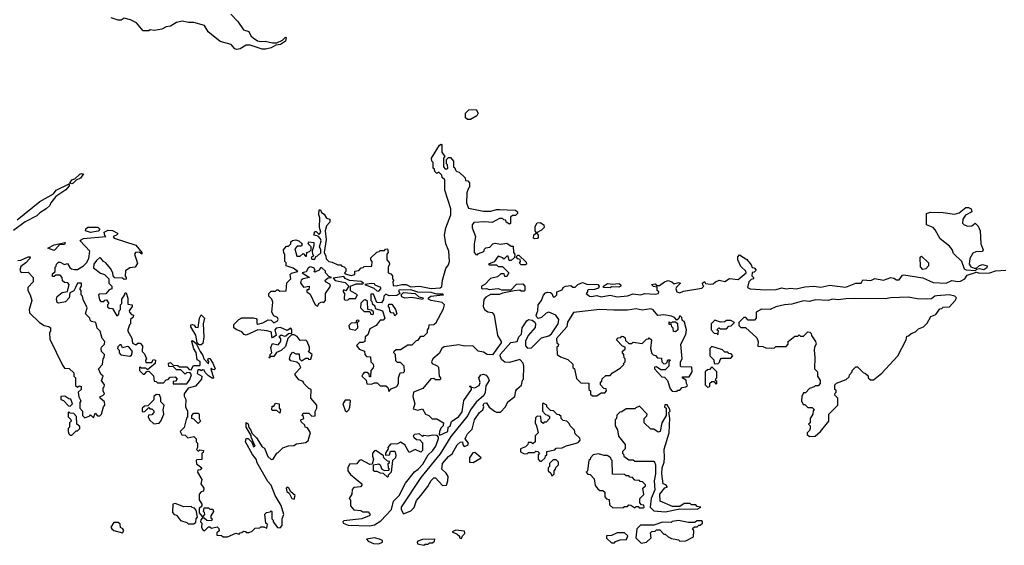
# Model space of a CAD drawing. Extents: x 2029826 to 2248070, y 228728 to 402406.
# Tile 202 of 256: x 2096647 to 2103415, y 358592 to 362207. Entities that reach past the tile are written whole.
import ezdxf

# ---------------------------------------------------------------- set-up
doc = ezdxf.new("R2010")
doc.units = 0

msp = doc.modelspace()

# ---------------------------------------------------------------- linework, layer by layer
at = {"layer": '0CON10XD'}
for points in [[(2098097.5, 362245), (2098147.5, 362195), (2098185, 362137.5), (2098222.5, 362125), (2098236.7, 362095), (2098251.2, 362081.2), (2098282.3, 362062.3), (2098305, 362056.2), (2098335, 362058.8), (2098385, 362047.5), (2098415, 362047.5), (2098453.6, 362066.4), (2098475, 362087.5), (2098480, 362085), (2098475, 362060), (2098440, 362035), (2098408.3, 362031.7), (2098375, 362012.5), (2098336.4, 362003.6), (2098315, 362003.3), (2098231.7, 362031.7), (2098205, 362032.5), (2098163.6, 362006.4), (2098140.7, 362000.7), (2098126.7, 362006.7), (2098100, 362035), (2098025, 362057.5), (2097943.6, 362123.6), (2097917, 362167), (2097845, 362187.5), (2097808.3, 362188.3), (2097765, 362196.7), (2097725, 362186.7), (2097685, 362162.5), (2097655, 362157.5), (2097625, 362142.5), (2097575, 362132.5), (2097545, 362137.5), (2097535, 362130), (2097495, 362130), (2097450, 362185), (2097410, 362205), (2097365, 362217.5), (2097345, 362202.5), (2097325, 362202.5), (2097275, 362220)], [(2099745, 361520), (2099725, 361520), (2099711.7, 361531.7), (2099712.5, 361565), (2099735, 361587.5), (2099785, 361590), (2099797.5, 361565), (2099790, 361545), (2099745, 361520)], [(2097886.7, 359925), (2097906.7, 359896.7), (2097912.5, 359875), (2097945, 359840), (2097947.5, 359857.5), (2097940, 359865), (2097945, 359880), (2097955, 359877.5), (2097975.9, 359845.9), (2097990, 359805), (2097985, 359800), (2097971.7, 359801.7), (2097965, 359810), (2097960, 359805), (2097980, 359745), (2097975, 359740), (2097965, 359743.3), (2097945, 359757.5), (2097921.7, 359781.7), (2097915, 359797.5), (2097905, 359800), (2097895, 359792.5), (2097885, 359800), (2097871.7, 359798.3), (2097867.5, 359775), (2097900, 359755), (2097897.5, 359735), (2097855, 359687.5), (2097805, 359672.5), (2097777.5, 359635), (2097778.3, 359618.3), (2097790, 359595), (2097787.5, 359545), (2097800, 359515), (2097800, 359475), (2097793, 359467), (2097778.3, 359401.7), (2097750, 359375), (2097761.7, 359351.7), (2097785, 359350), (2097802.5, 359332.5), (2097845, 359340), (2097860, 359325), (2097860, 359305), (2097870, 359295), (2097870, 359265), (2097861.7, 359251.7), (2097875, 359240), (2097885, 359250), (2097910, 359245), (2097908.3, 359231.7), (2097900, 359225), (2097898.3, 359181.7), (2097865, 359180), (2097860, 359175), (2097861.7, 359151.7), (2097900, 359125), (2097888.3, 359111.7), (2097871.7, 359108.3), (2097870, 359095), (2097900, 359045), (2097892.5, 359015), (2097912.5, 358985), (2097910, 358965), (2097895, 358960), (2097880, 358945), (2097880, 358905), (2097900, 358875), (2097898.3, 358861.7), (2097880, 358845), (2097880, 358815), (2097901.7, 358791.7), (2097908.3, 358791.7), (2097920, 358805), (2097918.3, 358818.3), (2097910, 358825), (2097915, 358850), (2097945, 358850), (2097955, 358840), (2097975, 358840), (2097980, 358825), (2097960, 358795), (2097961.7, 358781.7), (2097970, 358775), (2097965, 358760), (2097933, 358763), (2097915, 358780), (2097901.7, 358778.3), (2097891.7, 358768.3), (2097890, 358755), (2097900, 358745), (2097897.5, 358715), (2097905, 358700), (2097917.5, 358692.5), (2097945, 358720), (2097955, 358720), (2097965, 358710), (2098005, 358720), (2098017, 358707), (2098017.5, 358692.5), (2098001.7, 358678.3), (2098001.7, 358661.7), (2098035, 358660), (2098045, 358650), (2098075, 358650), (2098133, 358677), (2098155, 358670), (2098161.7, 358678.3), (2098175, 358680), (2098185, 358690), (2098198.3, 358688.3), (2098205, 358680), (2098225, 358680), (2098245, 358690), (2098265, 358710), (2098297, 358713), (2098305, 358720), (2098325, 358720), (2098345, 358710), (2098350, 358735), (2098340, 358745), (2098332.5, 358807.5), (2098343, 358817), (2098368.3, 358821.7), (2098375, 358830), (2098380, 358825), (2098380, 358775), (2098390, 358765), (2098390, 358755), (2098420, 358715), (2098438, 358712), (2098451.2, 358728.8), (2098451.2, 358775), (2098462.5, 358805), (2098445.6, 358865.6), (2098403.9, 358933.9), (2098375.8, 359005.8), (2098352, 359032), (2098280.5, 359160.5), (2098273.3, 359185), (2098246.4, 359216.4), (2098200, 359305), (2098203.6, 359326.4), (2098217, 359327), (2098242.5, 359302.5), (2098255, 359270), (2098266.2, 359273.8), (2098237.5, 359335), (2098237.5, 359347.5), (2098204.1, 359404.1), (2098203, 359437), (2098218.3, 359428.3), (2098222.5, 359402.5), (2098236.2, 359385), (2098242.5, 359362.5), (2098275, 359332.5), (2098315, 359270), (2098330, 359260), (2098353.9, 359203.9), (2098375, 359182.5), (2098390, 359185), (2098413.6, 359226.4), (2098425, 359230), (2098455, 359262.5), (2098495, 359277.5), (2098531.7, 359278.3), (2098550.7, 359289.3), (2098615, 359300), (2098632.5, 359315), (2098633, 359323), (2098647, 359367), (2098625, 359400), (2098610, 359405), (2098608.3, 359418.3), (2098581.7, 359441.7), (2098580, 359455), (2098600, 359465), (2098598.3, 359478.3), (2098590, 359485), (2098595, 359500), (2098635, 359500), (2098655, 359480), (2098678.3, 359481.7), (2098678.3, 359511.7), (2098690, 359535), (2098690, 359555), (2098647.5, 359605), (2098650, 359665), (2098635, 359670), (2098600, 359705), (2098595, 359720), (2098565, 359730), (2098540, 359765), (2098540, 359775), (2098580, 359815), (2098568.3, 359838.3), (2098551.7, 359851.7), (2098511.7, 359861.7), (2098502.5, 359872.5), (2098508.3, 359901.7), (2098525, 359920), (2098545, 359910), (2098568.3, 359908.3), (2098570, 359875), (2098585, 359860), (2098615, 359880), (2098628.3, 359878.3), (2098635, 359870), (2098648.3, 359871.7), (2098657.5, 359905), (2098630, 359925), (2098640, 359935), (2098640, 359955), (2098622.5, 359995), (2098615, 360002.5), (2098575, 360000), (2098555, 360027.5), (2098535, 360040), (2098515, 360040), (2098490, 360015), (2098475, 359960), (2098445, 359932.5), (2098411.7, 359918.3), (2098395, 359890), (2098370, 359890), (2098365, 359880), (2098360, 359885), (2098370, 359890), (2098370, 359905), (2098380, 359915), (2098373, 359953), (2098385, 359980), (2098425, 359970), (2098442.5, 359995), (2098441.7, 360011.7), (2098431.7, 360028.3), (2098445, 360040), (2098465, 360030), (2098477, 360033), (2098495, 360050), (2098518.3, 360051.7), (2098517.5, 360075), (2098510, 360085), (2098485, 360070), (2098440.8, 360090.8), (2098410, 360085), (2098400, 360075), (2098410, 360035), (2098385, 360020), (2098380, 360025), (2098378.3, 360058.3), (2098348.3, 360068.3), (2098285, 360074), (2098205, 360038), (2098191.2, 360041.2), (2098175, 360060), (2098135, 360076.2), (2098118.8, 360088.8), (2098120.3, 360109.7), (2098153.3, 360145), (2098175, 360156), (2098255, 360157.5), (2098271.7, 360151.7), (2098277.5, 360145), (2098278.3, 360118.3), (2098285, 360113.8), (2098318.8, 360121.2), (2098355, 360142.5), (2098375, 360140), (2098395, 360122.5), (2098418.8, 360135), (2098423.3, 360145), (2098420, 360160), (2098395, 360170), (2098380, 360195), (2098387.5, 360265), (2098380, 360285), (2098360, 360305), (2098360, 360325), (2098375, 360340), (2098405, 360340), (2098415, 360350), (2098425, 360350), (2098435, 360340), (2098478.3, 360341.7), (2098483, 360397), (2098510, 360425), (2098506.7, 360455), (2098515, 360463.3), (2098560, 360475), (2098527, 360497), (2098480, 360515), (2098480, 360535), (2098470, 360545), (2098470, 360595), (2098463, 360603), (2098460, 360625), (2098481.7, 360648.3), (2098495, 360650), (2098510, 360665), (2098511.7, 360678.3), (2098521.7, 360688.3), (2098545, 360692.5), (2098567, 360687), (2098590, 360665), (2098585, 360650), (2098555, 360650), (2098538.3, 360631.7), (2098551.7, 360581.7), (2098575, 360580), (2098595, 360600), (2098611.7, 360581.7), (2098618.3, 360581.7), (2098620, 360605), (2098638.3, 360611.7), (2098650, 360625), (2098650, 360645), (2098630, 360665), (2098635, 360680), (2098670, 360675), (2098670, 360655), (2098657.5, 360615), (2098660, 360595), (2098670, 360585), (2098651.7, 360568.3), (2098655, 360560), (2098675, 360560), (2098681.7, 360578.3), (2098695, 360582.5), (2098716.4, 360603.6), (2098716.7, 360625), (2098708.8, 360645), (2098718.8, 360685), (2098715, 360700), (2098698.3, 360718.3), (2098670, 360725), (2098675, 360750), (2098685, 360750), (2098705, 360730), (2098717.5, 360745), (2098707, 360777), (2098710, 360845), (2098703.3, 360865), (2098705, 360900), (2098715, 360900), (2098722, 360882), (2098739.5, 360869.5), (2098755, 360842.5), (2098780, 360835), (2098780, 360815), (2098755, 360790), (2098747.5, 360755), (2098753.3, 360695), (2098740, 360605), (2098751.7, 360581.7), (2098753, 360563), (2098773, 360543), (2098795, 360540), (2098835, 360520), (2098855, 360520), (2098861.7, 360511.7), (2098878.3, 360508.3), (2098890, 360495), (2098890, 360475), (2098880, 360465), (2098885, 360460), (2098925, 360446.7), (2098950, 360455), (2098951.7, 360478.3), (2098978.3, 360481.7), (2098995, 360500), (2099008.3, 360501.7), (2099015, 360510), (2099068.3, 360511.7), (2099070, 360545), (2099060, 360555), (2099061.7, 360568.3), (2099101.7, 360608.3), (2099118.3, 360611.7), (2099125, 360620), (2099155, 360620), (2099161.7, 360628.3), (2099175, 360630), (2099180, 360605), (2099170, 360595), (2099170, 360555), (2099187, 360537), (2099190, 360525), (2099180, 360505), (2099180, 360465), (2099198.3, 360458.3), (2099210, 360445), (2099210, 360425), (2099220, 360415), (2099212.5, 360407.5), (2099215, 360380), (2099235, 360376.7), (2099275, 360386.7), (2099303.6, 360386.4), (2099335, 360370), (2099395, 360373.8), (2099475, 360358), (2099538, 360362), (2099548.8, 360371.2), (2099553.3, 360415), (2099577.5, 360495), (2099595, 360520), (2099602.5, 360545), (2099597.5, 360615), (2099577.5, 360665), (2099567.5, 360725), (2099577.5, 360775), (2099610, 360865), (2099610, 360905), (2099570, 361035), (2099570, 361105), (2099551.7, 361121.7), (2099548.3, 361138.3), (2099528.3, 361158.3), (2099515, 361150), (2099501.7, 361161.7), (2099498.3, 361178.3), (2099490, 361185), (2099490, 361225), (2099480, 361235), (2099477.5, 361255), (2099532.5, 361345), (2099545, 361350), (2099550, 361345), (2099550, 361295), (2099570, 361265), (2099560, 361255), (2099560, 361195), (2099571.7, 361181.7), (2099585, 361180), (2099590, 361185), (2099588.3, 361208.3)], [(2099588.3, 361208.3), (2099580, 361215), (2099580, 361245), (2099595, 361260), (2099608.3, 361258.3), (2099630, 361235), (2099630, 361195), (2099638.3, 361188.3), (2099641.7, 361171.7), (2099651.7, 361161.7), (2099668.3, 361158.3), (2099708.3, 361118.3), (2099711.7, 361101.7), (2099728.3, 361098.3), (2099740, 361085), (2099740, 361055), (2099731.7, 361048.3), (2099720, 361015), (2099717.5, 360945), (2099731.2, 360911.2), (2099835, 360890), (2099885, 360890), (2099925, 360902.5), (2099945, 360902.5), (2100055, 360897.5), (2100070, 360885), (2100070, 360875), (2100055, 360860), (2100035, 360860), (2100021.7, 360848.3), (2100020, 360805), (2100015, 360800), (2099990, 360815), (2099988.3, 360828.3), (2099975, 360830), (2099965, 360840), (2099945, 360840), (2099895, 360812.5), (2099845, 360817.5), (2099768.3, 360811.7), (2099757.5, 360795), (2099757.5, 360775), (2099780, 360715), (2099770, 360665), (2099770, 360605), (2099781.7, 360591.7), (2099795, 360590), (2099801.7, 360598.3), (2099838.3, 360611.7), (2099841.7, 360628.3), (2099851.7, 360638.3), (2099878.3, 360641.7), (2099900, 360665), (2099915, 360670), (2099955, 360662.5), (2099995, 360670), (2100025, 360650), (2100038.3, 360648.3), (2100042.5, 360605), (2100050, 360595), (2100048.3, 360571.7), (2100025, 360550), (2100011.7, 360551.7), (2100005, 360580), (2099995, 360580), (2099975, 360560), (2099968.3, 360568.3), (2099935, 360580), (2099908.3, 360541.7), (2099870, 360525), (2099875, 360520), (2099925, 360520), (2099935, 360510), (2099965, 360510), (2100010, 360465), (2099995, 360440), (2099981.7, 360441.7), (2099978.3, 360458.3), (2099955, 360460), (2099931.7, 360438.3), (2099883.8, 360426.2), (2099844.1, 360385.9), (2099821.2, 360375), (2099821.2, 360361.2), (2099825, 360356.7), (2099855, 360359.2), (2099875, 360351.4), (2099935, 360358.8), (2099958.1, 360348.1), (2100025, 360350), (2100063, 360387), (2100105, 360390), (2100120, 360375), (2100120, 360345), (2100115, 360340), (2100095, 360340), (2100085, 360347.5), (2100045, 360342.5), (2099965, 360326.7), (2099945, 360317.5), (2099883.6, 360316.4), (2099851.7, 360298.3), (2099838.3, 360281.7), (2099832.5, 360235), (2099843, 360213), (2099865, 360197.5), (2099895, 360192.5), (2099907.5, 360175), (2099931.9, 360035), (2099956.2, 359995), (2099956.7, 359985), (2099896.7, 359903.3), (2099860, 359905), (2099835, 359920), (2099798.3, 359928.3), (2099763, 359963), (2099705, 359961.2), (2099665, 359970), (2099565, 359956.7), (2099550, 359945), (2099529.5, 359910.5), (2099486.7, 359875), (2099476.7, 359855), (2099481.7, 359841.7), (2099517, 359827), (2099527, 359817), (2099530, 359755), (2099540, 359745), (2099540, 359735), (2099535, 359730), (2099505, 359730), (2099495, 359740), (2099473, 359737), (2099419.3, 359670.7), (2099354.2, 359645), (2099350, 359615), (2099362.5, 359565), (2099351.7, 359531.7), (2099385, 359522.5), (2099415, 359530), (2099437.5, 359495), (2099460, 359485), (2099483, 359463), (2099515, 359462.5), (2099560, 359435), (2099557.5, 359415), (2099541.7, 359398.3), (2099532.5, 359375), (2099530, 359355), (2099535, 359350), (2099590, 359375), (2099592.5, 359405), (2099605, 359412.5), (2099616.2, 359443.8), (2099665, 359478.8), (2099689.6, 359510.4), (2099700.9, 359589.1), (2099752.5, 359665), (2099750, 359680), (2099740, 359685), (2099745, 359690), (2099750, 359680), (2099775, 359676.2), (2099805, 359690.8), (2099812.7, 359712.7), (2099803.8, 359745), (2099815.9, 359764.1), (2099835, 359770), (2099853, 359763), (2099868, 359745), (2099874.2, 359725), (2099851.5, 359688.5), (2099846.9, 359643.1), (2099838.2, 359621.8), (2099785, 359576.2), (2099745, 359523.8), (2099727.5, 359485), (2099610, 359340), (2099538.3, 359221.7), (2099405, 359058.6), (2099268.8, 358855), (2099268.3, 358838.3), (2099285, 358810), (2099335, 358830), (2099358.3, 358851.7), (2099375, 358900), (2099404, 358936), (2099453.6, 358996.4), (2099475, 359037.5), (2099495, 359057.5), (2099505, 359057.5), (2099553, 359003), (2099580, 359005), (2099591.2, 359035), (2099592, 359065), (2099578.8, 359088.8), (2099550, 359115), (2099554, 359155), (2099595, 359202.5), (2099619.3, 359220.7), (2099655, 359282.5), (2099675, 359302.5), (2099690, 359305), (2099693, 359283), (2099703, 359273), (2099728.3, 359281.7), (2099732.5, 359295), (2099710, 359325), (2099715, 359340), (2099725, 359360), (2099758.3, 359391.7), (2099773.8, 359455), (2099807.5, 359505), (2099830, 359525), (2099837.5, 359545), (2099833.3, 359556.7), (2099840.7, 359569.3), (2099855, 359572.5), (2099873.3, 359543.3), (2099910, 359515), (2099925, 359507.5), (2099951.7, 359508.3), (2099987.5, 359545), (2100001.7, 359578.3), (2100050, 359615), (2100057.5, 359655), (2100063.6, 359666.4), (2100097, 359693), (2100103, 359727), (2100110, 359735), (2100112.5, 359825), (2100107.5, 359845), (2100085, 359870), (2100015, 359848.8), (2099982, 359852), (2099960, 359870), (2099950, 359895), (2099952.5, 359907.5), (2100022.6, 359987.4), (2100067.5, 359995), (2100077.5, 360025), (2100096.4, 360043.6), (2100101.5, 360088.5), (2100133, 360137), (2100144.7, 360145.3), (2100169.7, 360139.7), (2100187.1, 360127.1), (2100192.5, 360115), (2100190, 360090), (2100143.3, 360035), (2100123, 359997), (2100123, 359963), (2100138.3, 359948.3), (2100165, 359950), (2100235, 360020), (2100285, 360032.5), (2100303, 360047), (2100347.5, 360115), (2100352.5, 360145), (2100332.5, 360175), (2100285, 360196.7), (2100265, 360189.2), (2100235, 360159.2), (2100211.4, 360151.4), (2100200.7, 360160.7), (2100196.9, 360175), (2100209.1, 360205), (2100210.7, 360245), (2100233.5, 360275), (2100247.8, 360312.2), (2100261.2, 360328.8), (2100275, 360334), (2100295, 360330), (2100303.9, 360323.9), (2100315, 360300), (2100325, 360300), (2100340, 360315), (2100340, 360335), (2100375, 360350), (2100382.5, 360365), (2100400, 360375), (2100435, 360380), (2100448.3, 360368.3), (2100465, 360367.5), (2100483.9, 360386.1), (2100515, 360400), (2100545, 360387.5), (2100620, 360385), (2100630, 360375), (2100625, 360360), (2100599.3, 360350.7), (2100555, 360350), (2100550, 360345), (2100550, 360335), (2100540, 360325), (2100563.3, 360305), (2100575, 360302.2), (2100615, 360310), (2100645, 360300), (2100705, 360312), (2100755, 360300.6), (2100825, 360308.6), (2100865, 360320.8), (2100915, 360314.4), (2100943.9, 360323.9), (2101015, 360320), (2101037.5, 360325), (2101040, 360335), (2101030, 360345), (2101028.3, 360368.3), (2101003, 360373), (2100990, 360385), (2101015, 360390), (2101025, 360380), (2101045, 360380), (2101080, 360405), (2101105, 360413.3), (2101130, 360405), (2101145, 360390), (2101175, 360400), (2101190, 360395), (2101161.7, 360368.3), (2101157.5, 360355), (2101163.3, 360335), (2101185, 360328.8), (2101210.7, 360339.3), (2101335, 360360), (2101350, 360375), (2101341.7, 360381.7), (2101340, 360395), (2101355, 360407.5), (2101361.7, 360391.7), (2101395, 360387.5), (2101415, 360390), (2101430, 360405), (2101455, 360416.7), (2101495, 360407.5), (2101527, 360427), (2101585, 360420), (2101640, 360465), (2101638.3, 360478.3), (2101605, 360510), (2101582.5, 360555), (2101583, 360577), (2101595, 360590), (2101645, 360557.5), (2101675, 360520), (2101681.7, 360501.7), (2101695, 360500), (2101710, 360485), (2101695, 360470), (2101681.7, 360468.3), (2101680, 360445), (2101690, 360435), (2101690, 360425), (2101675, 360420), (2101660, 360405), (2101650, 360365), (2101667.5, 360355), (2101775, 360348.8), (2101847.7, 360352.3), (2101885, 360361.8), (2101915, 360355.6), (2101945, 360360.9), (2101985, 360356.5), (2102045, 360370), (2102105, 360373.8), (2102155, 360366.7), (2102215, 360382.1), (2102266.2, 360373.8), (2102325, 360367.1), (2102395, 360394.3), (2102430, 360395), (2102443, 360417), (2102497.7, 360412.3), (2102525, 360426.7), (2102585, 360416.7), (2102635, 360433.3), (2102655, 360430), (2102675, 360417.5), (2102691.7, 360418.3), (2102715, 360450), (2102725, 360452.5), (2102855, 360431.2), (2102925, 360399.2), (2103015, 360395.5), (2103055, 360412.2), (2103095, 360405.6), (2103115, 360408.6), (2103143.3, 360425), (2103160, 360450), (2103225, 360470), (2103245, 360463.8), (2103315, 360466.7), (2103355, 360480), (2103425, 360483.3)], [(2097005, 361077.5), (2096991.7, 361081.7), (2097006.7, 361105), (2097027, 361113), (2097060, 361145), (2097075, 361150), (2097086.2, 361146.2), (2097065, 361116.7), (2097036.4, 361103.6), (2097015, 361083.3), (2097005, 361077.5)], [(2096628.9, 360831.1), (2096785, 360957.5), (2096879.7, 361010.3), (2096898.8, 361035), (2096988.3, 361078.3), (2096987.5, 361065), (2096965, 361037.5), (2096895, 360990), (2096861.7, 360948.3), (2096855, 360930), (2096830, 360905), (2096785, 360877.5), (2096765, 360857.5), (2096685, 360817.5), (2096605, 360756.7)], [(2103215, 360480), (2103155, 360483.3), (2103140.7, 360490.7), (2103124.2, 360544.2), (2103065, 360600), (2103057, 360627), (2103039.3, 360649.3), (2102975, 360700), (2102940.7, 360760.7), (2102925, 360777.5), (2102880, 360795), (2102880, 360875), (2102907, 360883), (2102995, 360881.2), (2103071.7, 360868.3), (2103105, 360878.8), (2103150, 360915), (2103170, 360915), (2103187.5, 360905), (2103192.5, 360885), (2103148.3, 360861.7), (2103130, 360835), (2103128.3, 360808.3), (2103140, 360795), (2103165, 360787.5), (2103191.7, 360788.3), (2103215, 360807.5), (2103235, 360787.5), (2103248.8, 360755), (2103253.3, 360665), (2103270, 360625), (2103265, 360612.5), (2103219.3, 360610.7), (2103198.3, 360601.7), (2103178.8, 360565), (2103172.5, 360525), (2103185, 360507.5), (2103207, 360497), (2103225, 360497.5), (2103245, 360516.7), (2103265, 360523.8), (2103297.5, 360515), (2103295, 360500), (2103275, 360487.5), (2103245, 360492.5), (2103225, 360490), (2103215, 360480)], [(2100185, 360700), (2100180, 360705), (2100181.7, 360728.3), (2100200, 360740), (2100190, 360755), (2100190, 360785), (2100205, 360810), (2100225, 360812.5), (2100250, 360795), (2100251.7, 360778.3), (2100235, 360760), (2100200, 360740), (2100210, 360725), (2100210, 360705), (2100205, 360702.5), (2100185, 360700)], [(2096635, 360550), (2096655, 360552.5), (2096705, 360576.7), (2096720, 360575), (2096716.4, 360563.6), (2096690, 360535), (2096655, 360510), (2096647.5, 360485), (2096658.3, 360468.3), (2096705, 360470), (2096740, 360435), (2096740, 360405), (2096702.5, 360365), (2096702.5, 360345), (2096720, 360315), (2096730, 360275), (2096713.3, 360215), (2096715, 360190), (2096782.5, 360125), (2096815, 360103.3), (2096847, 360097), (2096858.3, 360088.3), (2096860, 360065), (2096852.5, 360055), (2096855, 360010), (2096941.7, 359831.7), (2096955, 359810), (2096988.3, 359808.3), (2097018.3, 359778.3), (2097020, 359755), (2097030, 359745), (2097031.7, 359691.7), (2097045, 359680), (2097055, 359690), (2097070, 359685), (2097070, 359665), (2097050, 359645), (2097053, 359613), (2097067.5, 359585), (2097060, 359575), (2097060, 359535), (2097080, 359515), (2097080, 359485), (2097095, 359470), (2097128.3, 359481.7), (2097135, 359490), (2097155, 359470), (2097165, 359500), (2097181.7, 359481.7), (2097198.3, 359481.7), (2097210, 359495), (2097222.5, 359545), (2097232.5, 359555), (2097230, 359580), (2097200, 359605), (2097200, 359615), (2097218.3, 359621.7), (2097230, 359635), (2097220, 359655), (2097220, 359675), (2097228.3, 359681.7), (2097230, 359695), (2097210, 359725), (2097220, 359755), (2097205, 359770), (2097190, 359805), (2097217.5, 359835), (2097220, 359875), (2097227, 359883), (2097230, 359905), (2097210, 359925), (2097207.5, 359945), (2097210, 359955), (2097230, 359975), (2097232.5, 359995), (2097213.8, 360013.8), (2097200, 360065), (2097180, 360085), (2097170, 360125), (2097141.7, 360131.7), (2097131.7, 360141.7), (2097130, 360155), (2097100, 360185), (2097110, 360225), (2097083, 360283), (2097080, 360305), (2097070, 360315), (2097070, 360345), (2097060, 360355), (2097072.5, 360375), (2097072.5, 360395), (2097044.3, 360395.7), (2097031.2, 360365), (2097018.8, 360341.2), (2096991.7, 360328.3), (2096987.5, 360295), (2096963.2, 360266.8), (2096915, 360258), (2096905, 360262.5), (2096900, 360285), (2096905.9, 360304.1), (2096938.3, 360331.7), (2096975, 360337.5), (2096986.7, 360385), (2096978.3, 360398.3), (2096955, 360400), (2096941.7, 360411.7), (2096940, 360435), (2096925, 360450), (2096895, 360450), (2096885, 360440), (2096871.7, 360441.7), (2096871.7, 360458.3), (2096890, 360475), (2096890, 360505), (2096898.3, 360511.7), (2096900, 360525), (2096915, 360540), (2096925, 360540), (2096955, 360522.5), (2096975, 360530), (2096991.7, 360501.7), (2097003, 360493), (2097025, 360490), (2097045, 360490), (2097085, 360513.3), (2097106.2, 360535), (2097122.5, 360565), (2097130, 360615), (2097062.5, 360685), (2097065, 360690), (2097087, 360703), (2097240, 360715), (2097232.5, 360722.5), (2097227.5, 360745), (2097255, 360760), (2097285, 360757.5), (2097319.3, 360739.3), (2097322.5, 360735), (2097312.5, 360725), (2097290, 360715), (2097297.5, 360705), (2097445, 360656.2), (2097487.5, 360605), (2097486.7, 360593.3), (2097467.5, 360607.5), (2097442.5, 360605), (2097437.5, 360595), (2097456.4, 360533.6), (2097440, 360505), (2097405, 360500), (2097375, 360480), (2097372.5, 360442.5), (2097380, 360435), (2097378.3, 360421.7), (2097365, 360420), (2097355, 360430), (2097301.7, 360431.7), (2097290, 360445), (2097287, 360467), (2097272.5, 360495), (2097240, 360535), (2097223.6, 360543.6), (2097205, 360567.5), (2097195, 360568.8), (2097175, 360551.2), (2097156, 360525), (2097155, 360500), (2097203, 360463), (2097230, 360455), (2097260, 360425), (2097260, 360395), (2097280, 360375), (2097280, 360355), (2097261.7, 360348.3), (2097238.3, 360321.7), (2097195, 360320), (2097190, 360315), (2097195, 360280), (2097205, 360270), (2097225, 360270), (2097231.7, 360278.3), (2097245, 360280), (2097260, 360255), (2097250, 360245), (2097251.7, 360231.7), (2097262.5, 360222.5), (2097285, 360220), (2097315, 360170), (2097328.3, 360181.7), (2097330, 360205), (2097340, 360215), (2097340, 360245), (2097350, 360255), (2097350, 360285), (2097368.3, 360311.7), (2097371.7, 360328.3), (2097378.3, 360328.3), (2097391.7, 360291.7), (2097391.7, 360251.7), (2097420, 360245), (2097420, 360235), (2097400, 360205), (2097402.5, 360195), (2097415, 360180), (2097430, 360175), (2097428.3, 360161.7), (2097410, 360145), (2097410, 360115), (2097401.7, 360108.3), (2097390, 360075), (2097390, 360065), (2097417, 360017), (2097423, 359983), (2097445, 359970), (2097458.3, 359981.7), (2097475, 359982.5), (2097492.5, 359965), (2097490, 359925), (2097505, 359910), (2097520, 359875), (2097512.5, 359865), (2097515, 359850), (2097555, 359850), (2097565, 359870), (2097580, 359865), (2097578.3, 359841.7), (2097525, 359800), (2097515, 359810), (2097485, 359810), (2097475, 359820), (2097470, 359815), (2097470, 359795), (2097495, 359770), (2097505, 359770), (2097521.7, 359788.3), (2097535, 359790), (2097567, 359757), (2097571.7, 359721.7), (2097585, 359720), (2097595, 359710), (2097635, 359710), (2097655, 359730), (2097668.3, 359731.7), (2097681.7, 359748.3), (2097715, 359750), (2097730, 359735), (2097718.3, 359721.7), (2097701.7, 359718.3), (2097701.7, 359701.7), (2097795, 359702.5), (2097817, 359733), (2097827.5, 359765), (2097818.3, 359778.3), (2097795, 359780), (2097785, 359770), (2097755, 359800), (2097725, 359800), (2097705, 359820), (2097671.7, 359821.7), (2097670, 359845), (2097685, 359850), (2097701.7, 359831.7), (2097735, 359830), (2097745, 359820), (2097795, 359820), (2097811.7, 359801.7), (2097825, 359800), (2097841.7, 359828.3), (2097885, 359830), (2097887.5, 359835), (2097887, 359857), (2097868.3, 359868.3), (2097859.3, 359919.3), (2097844, 359944), (2097830, 359995), (2097835, 360000), (2097860, 359980), (2097886.7, 359925)], [(2097135, 360743.3), (2097100, 360755), (2097101.7, 360768.3), (2097115, 360780), (2097185, 360780), (2097197, 360767), (2097187, 360753), (2097135, 360743.3)], [(2096885, 360620), (2096840, 360635), (2096885, 360657.5), (2096960, 360675), (2096955, 360660), (2096921.7, 360658.3), (2096885, 360620)], [(2100125, 360520), (2100095, 360520), (2100081.7, 360531.7), (2100090, 360545), (2100088.3, 360558.3), (2100071.7, 360561.7), (2100060, 360575), (2100071.7, 360588.3), (2100078.3, 360588.3), (2100128.3, 360538.3), (2100130, 360525), (2100125, 360520)], [(2102855, 360490), (2102838.3, 360508.3), (2102837, 360573), (2102845, 360580), (2102893.9, 360533.9), (2102893.8, 360515), (2102875, 360493.3), (2102855, 360490)], [(2098695, 360237.5), (2098705, 360256.7), (2098725, 360267.5), (2098737, 360263), (2098750, 360275), (2098750, 360325), (2098783.3, 360375), (2098778.3, 360388.3), (2098750, 360405), (2098747.5, 360415), (2098768.3, 360431.7), (2098790, 360435), (2098771.7, 360441.7), (2098750, 360465), (2098748.3, 360478.3), (2098725, 360500), (2098715, 360500), (2098706.4, 360483.6), (2098675, 360470), (2098670, 360475), (2098677.5, 360485), (2098670, 360500), (2098645, 360507.5), (2098631.2, 360498.8), (2098616.2, 360473.8), (2098590, 360465), (2098640, 360435), (2098596, 360424), (2098582.5, 360415), (2098578.3, 360398.3), (2098598.3, 360368.3), (2098637.5, 360375), (2098635, 360350), (2098621.7, 360348.3), (2098620, 360335), (2098645, 360320), (2098677.5, 360245), (2098695, 360237.5)], [(2098885, 360277.5), (2098905, 360280), (2098915, 360290), (2098955, 360290), (2098970, 360315), (2098921.7, 360341.7), (2098920, 360375), (2098960.7, 360389.3), (2099005, 360390), (2099010, 360395), (2098995, 360407.5), (2098913.6, 360413.6), (2098885, 360427.5), (2098875, 360440), (2098801.7, 360428.3), (2098815, 360413.3), (2098885, 360400), (2098910, 360375), (2098888.3, 360341.7), (2098875, 360350), (2098870, 360345), (2098870, 360335), (2098880, 360325), (2098877.5, 360285), (2098885, 360277.5)], [(2099115, 360340), (2099130, 360355), (2099130, 360365), (2099091.7, 360381.7), (2099085, 360390), (2099065, 360392.5), (2099020, 360385), (2099081.7, 360361.7), (2099101.7, 360341.7), (2099115, 360340)], [(2100705, 360362.5), (2100660, 360365), (2100660, 360375), (2100687, 360393), (2100725, 360387.5), (2100765, 360392.5), (2100777.5, 360385), (2100780, 360375), (2100765, 360367.5), (2100715, 360370), (2100705, 360362.5)], [(2099185, 359650), (2099201.7, 359668.3), (2099240, 359685), (2099250, 359705), (2099250, 359745), (2099261.7, 359778.3), (2099285, 359780), (2099291.7, 359788.3), (2099290, 359825), (2099265, 359850), (2099245, 359850), (2099231.7, 359861.7), (2099230, 359905), (2099220, 359915), (2099221.7, 359928.3), (2099235, 359940), (2099265, 359940), (2099315, 359970), (2099345, 359970), (2099375, 360000), (2099386.4, 360003.6), (2099405, 360030), (2099425, 360030), (2099450, 360055), (2099450, 360075), (2099460, 360085), (2099461.7, 360108.3), (2099495, 360110), (2099510, 360125), (2099560.7, 360219.3), (2099567.5, 360245), (2099551.7, 360261.7), (2099475, 360276), (2099457.5, 360285), (2099456.7, 360295), (2099473.9, 360306.1), (2099556.1, 360313.9), (2099560, 360315), (2099555, 360320), (2099515, 360320), (2099475, 360331.2), (2099383.3, 360333.3), (2099335, 360350), (2099255, 360347.5), (2099250, 360345), (2099260, 360325), (2099240, 360310), (2099187, 360307), (2099165, 360320), (2099150, 360305), (2099147, 360283), (2099135, 360260), (2099101.7, 360261.7), (2099078.3, 360318.3), (2099061.7, 360318.3), (2099060, 360275), (2099068.3, 360268.3), (2099070, 360255), (2099088.3, 360238.3), (2099091.7, 360221.7), (2099140, 360205), (2099157.5, 360155), (2099145, 360140), (2099125, 360140), (2099096.4, 360103.6), (2099055, 360080), (2099040, 360040), (2099023, 360027), (2099020, 359995), (2099005, 359987.5), (2098983, 359987), (2098963, 359967), (2098981.7, 359941.7), (2099018.3, 359928.3), (2099020, 359905), (2099031.7, 359891.7), (2099058.3, 359888.3), (2099060, 359855), (2099077, 359837), (2099080, 359825), (2099077, 359813), (2099060, 359795), (2099058.3, 359751.7), (2099051.7, 359751.7), (2099048.3, 359768.3), (2099035, 359780), (2099015, 359780), (2099005, 359770), (2099000, 359755), (2099028.3, 359728.3), (2099033, 359703), (2099065, 359700), (2099085, 359710), (2099105, 359710), (2099125, 359690), (2099165, 359690), (2099178.3, 359678.3), (2099185, 359650)], [(2099415, 360283.3), (2099343.6, 360296.4), (2099295, 360292.5), (2099275, 360300), (2099270, 360315), (2099285, 360330), (2099365, 360323.3), (2099390, 360300), (2099420, 360295), (2099415, 360283.3)], [(2102075, 359340), (2102115, 359342.5), (2102152.5, 359375), (2102210, 359445), (2102210, 359495), (2102270, 359555), (2102270, 359605), (2102250, 359625), (2102251.7, 359638.3), (2102260, 359645), (2102258.3, 359658.3), (2102250, 359665), (2102250, 359695), (2102261.7, 359708.3), (2102328.3, 359731.7), (2102348.3, 359751.7), (2102350, 359765), (2102370, 359785), (2102370, 359795), (2102395, 359820), (2102405, 359820), (2102445, 359780), (2102460, 359775), (2102478.3, 359758.3), (2102480, 359745), (2102495, 359730), (2102515, 359730), (2102573.9, 359776.1), (2102682.5, 359895), (2102740, 360005), (2102745, 360030), (2102757, 360033), (2102775, 360050), (2102805, 360060), (2102825, 360080), (2102860, 360095), (2102885, 360120), (2102910, 360165), (2102945, 360180), (2102971.7, 360218.3), (2102985, 360220), (2102995, 360230), (2103038.3, 360231.7), (2103077.5, 360275), (2103087.5, 360295), (2103075.8, 360305.8), (2103035, 360314), (2102951.7, 360308.3), (2102937.5, 360305), (2102915, 360287.5), (2102884, 360286), (2102815, 360286.7), (2102755, 360298.1), (2102635.9, 360294.1), (2102595, 360286.5), (2102385, 360288.5), (2102325, 360288), (2102275, 360280), (2102235, 360284.3), (2102203.6, 360276.4), (2102115, 360280), (2102075, 360270), (2102035, 360272.5), (2101955, 360250), (2101905, 360246.2), (2101845, 360232.5), (2101806.4, 360213.6), (2101745, 360216.7), (2101710, 360195), (2101710, 360155), (2101698.3, 360141.7), (2101655, 360140), (2101638.3, 360158.3), (2101625, 360160), (2101590, 360125), (2101590, 360105), (2101605, 360090), (2101635, 360090), (2101715, 360020), (2101722.5, 359995), (2101721.7, 359961.7), (2101755, 359960), (2101775, 359950), (2101815, 359947.5), (2101835, 359950), (2101845, 359960), (2101915, 359960), (2101930, 359975), (2101930, 359995), (2101975, 360030), (2101995, 360030), (2102005, 360040), (2102015, 360030), (2102035, 360030), (2102065, 360060), (2102078.3, 360058.3), (2102088.3, 360048.3), (2102090, 360035), (2102117.5, 359995), (2102122.5, 359975), (2102110, 359955), (2102107.5, 359935), (2102112.5, 359885), (2102110, 359805), (2102130, 359785), (2102130, 359755), (2102150, 359725), (2102150, 359705), (2102135, 359690), (2102115, 359690), (2102108.3, 359681.7), (2102075, 359670), (2102048.3, 359641.7), (2102035, 359640), (2102022.5, 359615), (2102020, 359585), (2102031.7, 359561.7), (2102045, 359560), (2102065, 359540), (2102095, 359540), (2102110, 359525), (2102101.7, 359518.3), (2102100, 359495), (2102080, 359465), (2102080, 359435), (2102070, 359425), (2102080, 359415), (2102080, 359395), (2102077, 359383), (2102060, 359365), (2102060, 359355), (2102075, 359340)], [(2099075, 360180), (2099080, 360185), (2099078.3, 360198.3), (2099065, 360210), (2099040, 360215), (2099038.3, 360268.3), (2099025, 360280), (2099011.7, 360278.3), (2098993, 360257), (2098990, 360225), (2099015, 360200), (2099055, 360200), (2099061.7, 360181.7), (2099075, 360180)], [(2099225, 360170), (2099218.3, 360188.3), (2099201.7, 360191.7), (2099191.7, 360201.7), (2099190, 360225), (2099182.5, 360235), (2099185, 360250), (2099205, 360250), (2099230, 360215), (2099240, 360185), (2099225, 360170)], [(2097895, 359970), (2097881.7, 359971.7), (2097867.5, 359987.5), (2097857.5, 360037.5), (2097822.5, 360095), (2097822.5, 360107.5), (2097835, 360110), (2097846.7, 360106.7), (2097855, 360092.5), (2097875, 360090), (2097882.5, 360155), (2097895, 360177.5), (2097917.5, 360155), (2097907.5, 360115), (2097912.5, 360025), (2097905, 359980), (2097895, 359970)], [(2100615, 359620), (2100645, 359640), (2100668.3, 359641.7), (2100680, 359655), (2100678.3, 359668.3), (2100661.7, 359671.7), (2100640, 359695), (2100640, 359715), (2100648.3, 359721.7), (2100651.7, 359738.3), (2100675, 359760), (2100705, 359760), (2100721.7, 359778.3), (2100775, 359810), (2100800, 359835), (2100800, 359845), (2100810, 359855), (2100810, 359875), (2100801.7, 359881.7), (2100800, 359905), (2100790, 359915), (2100791.7, 359928.3), (2100808.3, 359941.7), (2100810, 359955), (2100791.7, 359961.7), (2100750, 360005), (2100761.7, 360018.3), (2100778.3, 360021.7), (2100785, 360030), (2100798.3, 360028.3), (2100808.3, 360018.3), (2100811.7, 360001.7), (2100835, 359980), (2100855, 359980), (2100865, 359990), (2100925, 359980), (2100955, 360010), (2100968.3, 360011.7), (2100975, 360020), (2100990, 360005), (2100982.5, 359945), (2100991.7, 359911.7), (2101001.7, 359901.7), (2101018.3, 359898.3), (2101031.7, 359881.7), (2101058.3, 359878.3), (2101060, 359855), (2101075, 359840), (2101088.3, 359841.7), (2101098.3, 359851.7), (2101101.7, 359868.3), (2101118.3, 359868.3), (2101110, 359855), (2101110, 359825), (2101085, 359800), (2101055, 359800), (2101025, 359820), (2101011.7, 359818.3), (2101010, 359805), (2101061.7, 359751.7), (2101078.3, 359748.3), (2101100, 359725), (2101118.3, 359668.3), (2101131.7, 359651.7), (2101165, 359650), (2101171.7, 359658.3), (2101185, 359660), (2101201.7, 359678.3), (2101227, 359683), (2101238.3, 359691.7), (2101230, 359705), (2101228.3, 359728.3), (2101200, 359745), (2101205, 359750), (2101248.3, 359751.7), (2101270, 359785), (2101268.3, 359818.3), (2101195, 359820), (2101190, 359825), (2101190, 359855), (2101200, 359875), (2101192.5, 359975), (2101227, 360043), (2101230, 360075), (2101217, 360127), (2101201.7, 360141.7), (2101198.3, 360158.3), (2101188.3, 360168.3), (2101181.7, 360168.3), (2101178.3, 360151.7), (2101165, 360140), (2101148.3, 360158.3), (2101127, 360167), (2101075, 360177.5), (2101033, 360173), (2101001.7, 360211.7), (2100985, 360218.9), (2100925, 360208.8), (2100885, 360218.8), (2100825, 360210), (2100730.9, 360209.1), (2100635, 360214.2), (2100455, 360193.3), (2100413, 360127), (2100407.5, 360095), (2100337.5, 360015), (2100340, 359985), (2100350, 359975), (2100348.3, 359961.7), (2100340, 359955), (2100342.5, 359905), (2100365, 359887.5), (2100415, 359870), (2100448.3, 359838.3), (2100450, 359815), (2100460, 359805), (2100475, 359740), (2100505, 359710), (2100558.3, 359708.3), (2100560, 359665), (2100570, 359655), (2100571.7, 359631.7), (2100585, 359620), (2100615, 359620)], [(2098955, 360072.5), (2098971.7, 360088.3), (2098970, 360125), (2098980, 360135), (2098975, 360140), (2098961.7, 360138.3), (2098958.3, 360121.7), (2098925, 360120), (2098910, 360105), (2098915, 360080), (2098955, 360072.5)], [(2101155, 360060), (2101141.7, 360061.7), (2101140, 360085), (2101130, 360095), (2101128.3, 360108.3), (2101111.7, 360111.7), (2101111.7, 360128.3), (2101125, 360120), (2101135, 360130), (2101155, 360130), (2101168.3, 360118.3), (2101170, 360075), (2101155, 360060)], [(2101445, 360040), (2101450, 360065), (2101440, 360075), (2101451.7, 360088.3), (2101465, 360080), (2101505, 360080), (2101521.7, 360098.3), (2101538.3, 360101.7), (2101560, 360125), (2101535, 360137.5), (2101505, 360137.5), (2101491.7, 360128.3), (2101465, 360127.5), (2101425, 360140), (2101400, 360115), (2101400, 360075), (2101421.7, 360051.7), (2101438.3, 360048.3), (2101445, 360040)], [(2097405, 359892.5), (2097415, 359900), (2097422.5, 359925), (2097398.3, 359958.3), (2097385, 359960), (2097355, 359950), (2097345, 359970), (2097335, 359970), (2097321.7, 359958.3), (2097320, 359945), (2097330, 359935), (2097330, 359915), (2097341.7, 359901.7), (2097405, 359892.5)], [(2101445, 359840), (2101458.3, 359851.7), (2101461.7, 359868.3), (2101471.7, 359878.3), (2101535, 359880), (2101550, 359895), (2101538.3, 359908.3), (2101521.7, 359911.7), (2101515, 359920), (2101495, 359920), (2101477, 359937), (2101405, 359960), (2101390, 359945), (2101390, 359895), (2101418.3, 359868.3), (2101421.7, 359841.7), (2101445, 359840)], [(2101375, 359680), (2101385, 359682.5), (2101390, 359685), (2101391.7, 359708.3), (2101405, 359720), (2101418.3, 359718.3), (2101435, 359700), (2101440, 359705), (2101438.3, 359718.3), (2101430, 359725), (2101431.7, 359738.3), (2101440, 359745), (2101440, 359785), (2101405, 359820), (2101388.3, 359801.7), (2101375, 359800), (2101360, 359785), (2101360, 359695), (2101375, 359680)], [(2096995, 359550), (2097010, 359565), (2096998.3, 359598.3), (2096985, 359600), (2096957.5, 359617.5), (2096930, 359615), (2096930, 359595), (2096948.3, 359588.3), (2096981.7, 359551.7), (2096995, 359550)], [(2097568.3, 359428.3), (2097605, 359432.5), (2097617.5, 359445), (2097637.5, 359495), (2097632.5, 359525), (2097640, 359555), (2097618.3, 359578.3), (2097617.5, 359605), (2097608.3, 359628.3), (2097585, 359630), (2097570, 359615), (2097568.3, 359591.7), (2097528.3, 359551.7), (2097505, 359550), (2097490, 359535), (2097490, 359515), (2097495, 359510), (2097508.3, 359511.7), (2097535, 359540), (2097541.7, 359531.7), (2097555, 359530), (2097568.3, 359518.3), (2097570, 359505), (2097555, 359490), (2097531.7, 359488.3), (2097530, 359475), (2097540, 359455), (2097568.3, 359428.3)], [(2098435, 359500), (2098415, 359520), (2098385, 359520), (2098380, 359525), (2098381.7, 359548.3), (2098395, 359550), (2098405, 359570), (2098430, 359565), (2098430, 359535), (2098440, 359525), (2098435, 359500)], [(2098895, 359510), (2098910, 359525), (2098917, 359543), (2098920, 359585), (2098915, 359590), (2098885, 359590), (2098867.5, 359565), (2098885, 359520), (2098895, 359510)], [(2100235, 359170), (2100260, 359195), (2100261.7, 359208.3), (2100270, 359215), (2100271.7, 359238.3), (2100325, 359250), (2100335, 359260), (2100377, 359263), (2100403, 359277), (2100465, 359292.5), (2100485, 359300), (2100500, 359315), (2100498.3, 359328.3), (2100465, 359360), (2100460, 359385), (2100430, 359415), (2100425, 359430), (2100407, 359447), (2100381.7, 359451.7), (2100370, 359465), (2100368.3, 359478.3), (2100355, 359490), (2100341.7, 359491.7), (2100317, 359517), (2100295, 359520), (2100270, 359545), (2100270, 359555), (2100245, 359570), (2100240, 359565), (2100240, 359515), (2100261.7, 359491.7), (2100278.3, 359488.3), (2100288.3, 359478.3), (2100290, 359465), (2100265, 359440), (2100251.7, 359438.3), (2100245, 359430), (2100232.5, 359442.5), (2100228.3, 359478.3), (2100205, 359480), (2100191.7, 359468.3), (2100190, 359435), (2100200, 359415), (2100210, 359365), (2100190, 359345), (2100190, 359305), (2100175, 359290), (2100165, 359300), (2100141.7, 359298.3), (2100140, 359285), (2100125, 359270), (2100090, 359255), (2100090, 359235), (2100115, 359222.5), (2100137, 359223), (2100145, 359230), (2100185, 359230), (2100195, 359240), (2100208.3, 359238.3), (2100220, 359225), (2100210, 359215), (2100210, 359185), (2100221.7, 359171.7), (2100235, 359170)], [(2097005, 359350), (2097035, 359380), (2097045, 359380), (2097060, 359395), (2097060, 359410), (2097040, 359425), (2097038.3, 359478.3), (2097018.3, 359498.3), (2096995, 359500), (2096985, 359510), (2096980, 359505), (2096980, 359475), (2096998.3, 359458.3), (2097000, 359445), (2096990, 359435), (2096990, 359405), (2096980, 359395), (2096980, 359375), (2096985, 359360), (2096995, 359350), (2097005, 359350)], [(2101085, 358822.5), (2101185, 358842.5), (2101305, 358840), (2101330, 358855), (2101305, 358860), (2101295, 358870), (2101265, 358870), (2101255, 358880), (2101215, 358880), (2101185, 358860), (2101135, 358860), (2101050, 358895), (2101047.5, 358945), (2101081.7, 358988.3), (2101100, 358995), (2101088.3, 359008.3), (2101070, 359015), (2101060, 359085), (2101062.5, 359125), (2101076.4, 359163.6), (2101080, 359195), (2101077, 359253), (2101112.5, 359365), (2101116.7, 359466.7), (2101110, 359505), (2101117.5, 359515), (2101117, 359527), (2101098.3, 359558.3), (2101081.7, 359558.3), (2101080, 359545), (2101090, 359535), (2101090, 359485), (2101060, 359435), (2101050, 359375), (2101035, 359370), (2101005, 359390), (2100985, 359390), (2100940, 359435), (2100940, 359465), (2100958.3, 359481.7), (2100960, 359495), (2100908.3, 359548.3), (2100881.7, 359538.3), (2100875, 359530), (2100815, 359530), (2100785, 359510), (2100771.7, 359508.3), (2100751.7, 359488.3), (2100750, 359465), (2100740, 359455), (2100740, 359415), (2100757, 359387), (2100763, 359343), (2100810, 359285), (2100810, 359255), (2100791.7, 359238.3), (2100790, 359225), (2100798.3, 359218.3), (2100800, 359205), (2100835, 359180), (2100865, 359180), (2100875, 359170), (2101005, 359170), (2101010, 359165), (2101017.5, 359145), (2101017.5, 359085), (2101007.5, 359035), (2101012.5, 358975), (2100987.5, 358915), (2100980, 358855), (2101005, 358830), (2101085, 358822.5)], [(2097875, 359430), (2097845, 359460), (2097830, 359465), (2097830, 359485), (2097845, 359500), (2097875, 359500), (2097880, 359495), (2097880, 359465), (2097890, 359445), (2097875, 359430)], [(2099055, 358727.2), (2099085, 358732.2), (2099128.5, 358761.5), (2099201.9, 358838.1), (2099217.5, 358895), (2099254.5, 358935), (2099299.2, 359020.8), (2099361.2, 359098.8), (2099385.6, 359115), (2099418.7, 359151.3), (2099455.6, 359215), (2099485, 359241.9), (2099507.1, 359275), (2099526.1, 359326.1), (2099527, 359337), (2099517.5, 359347.5), (2099485, 359350), (2099455, 359343.3), (2099425, 359347.5), (2099415, 359340), (2099395, 359360), (2099360, 359355), (2099352.5, 359345), (2099357.5, 359335), (2099375, 359320), (2099398.3, 359318.3), (2099417, 359297), (2099416.2, 359245), (2099405, 359233.8), (2099365, 359251.2), (2099325, 359230), (2099295, 359282.5), (2099265, 359302.5), (2099245, 359290), (2099195, 359287.5), (2099177.5, 359265), (2099180, 359255), (2099162.5, 359225), (2099161.7, 359211.7), (2099190, 359215), (2099195, 359240), (2099225, 359240), (2099232.5, 359215), (2099230, 359195), (2099210, 359175), (2099200, 359095), (2099180, 359075), (2099180, 359065), (2099175, 359060), (2099147, 359087), (2099128.3, 359088.3), (2099105, 359100), (2099085, 359100), (2099080, 359105), (2099080, 359145), (2099115, 359152.5), (2099126.1, 359146.1), (2099136.7, 359116.7), (2099155, 359107.5), (2099185, 359110), (2099190, 359115), (2099182.5, 359122.5), (2099180, 359155), (2099188.3, 359161.7), (2099188.3, 359168.3), (2099175, 359170), (2099150, 359195), (2099148.3, 359208.3), (2099095, 359244.2), (2099085, 359242), (2099072.5, 359225), (2099072, 359205), (2099080, 359185), (2099070, 359150), (2099055, 359147.5), (2098995, 359180), (2098980, 359175), (2098965, 359152.5), (2098915, 359150), (2098902.5, 359125), (2098902.5, 359105), (2098920, 359080), (2099000, 359015), (2099000, 359005), (2098990, 358995), (2098945, 358990), (2098933, 358977), (2098930, 358945), (2098912.5, 358915), (2098920, 358905), (2098920, 358865), (2098945, 358836.7), (2098991.7, 358831.7), (2099005, 358822.5), (2099041.7, 358821.7), (2099056.7, 358805), (2099050, 358795), (2099000, 358775), (2098875, 358760), (2098867.5, 358755), (2098870, 358745), (2098905, 358730.9), (2099055, 358727.2)], [(2099765, 359162.5), (2099820, 359195), (2099775, 359230), (2099761.7, 359228.3), (2099740, 359195), (2099740, 359165), (2099765, 359162.5)], [(2100305, 359070), (2100320, 359085), (2100320, 359105), (2100330, 359115), (2100331.7, 359128.3), (2100350, 359145), (2100350, 359165), (2100335, 359180), (2100315, 359180), (2100290, 359155), (2100290, 359135), (2100280, 359125), (2100280, 359105), (2100298.3, 359088.3), (2100305, 359070)], [(2100935, 358850), (2100940, 358855), (2100938.3, 358868.3), (2100921.7, 358871.7), (2100910, 358885), (2100910, 358915), (2100937, 358943), (2100930, 358985), (2100948.3, 359001.7), (2100948.3, 359008.3), (2100928.3, 359028.3), (2100911.7, 359031.7), (2100908.3, 359038.3), (2100875, 359040), (2100858.3, 359058.3), (2100841.7, 359061.7), (2100835, 359070), (2100815, 359070), (2100805, 359080), (2100721.7, 359081.7), (2100720, 359175), (2100711.7, 359181.7), (2100710, 359195), (2100685, 359210), (2100665, 359210), (2100625, 359222.5), (2100590, 359215), (2100570, 359195), (2100568.3, 359181.7), (2100560, 359175), (2100550, 359105), (2100540, 359095), (2100551.7, 359081.7), (2100568.3, 359078.3), (2100595, 359050), (2100603, 359003), (2100621.7, 358981.7), (2100635, 358970), (2100655, 358970), (2100668.3, 358958.3), (2100670, 358925), (2100681.7, 358911.7), (2100698.3, 358908.3), (2100701.7, 358871.7), (2100725, 358850), (2100795, 358852.5), (2100805, 358860), (2100825, 358860), (2100835, 358870), (2100848.3, 358868.3), (2100875, 358850), (2100885, 358860), (2100898.3, 358858.3), (2100905, 358850), (2100935, 358850)], [(2098535, 358910), (2098540, 358935), (2098510, 358960), (2098497.5, 358985), (2098485, 358992.5), (2098480, 358985), (2098483, 358963), (2098500, 358950), (2098516.7, 358915), (2098535, 358910)], [(2097845, 358740), (2097858.3, 358751.7), (2097860, 358775), (2097870, 358785), (2097860, 358835), (2097848.3, 358848.3), (2097831.7, 358851.7), (2097825, 358860), (2097775, 358857.5), (2097715, 358880), (2097700, 358875), (2097698.3, 358818.3), (2097710, 358805), (2097725, 358800), (2097753.6, 358763.6), (2097795, 358750), (2097805, 358740), (2097845, 358740)], [(2100918.3, 358608.3), (2100955, 358613.3), (2100987, 358643), (2100982.5, 358677.5), (2100991.7, 358688.3), (2101015, 358690), (2101025, 358700), (2101048.3, 358698.3), (2101075, 358670), (2101085, 358670), (2101105, 358650), (2101128.3, 358638.3), (2101175, 358630), (2101185, 358620), (2101227, 358623), (2101278.3, 358651.7), (2101280, 358695), (2101271.7, 358708.3), (2101285, 358720), (2101305, 358720), (2101315, 358730), (2101325, 358730), (2101340, 358745), (2101340, 358755), (2101335, 358760), (2101305, 358760), (2101285, 358750), (2101245, 358750), (2101175, 358762.5), (2101133, 358757), (2101125, 358750), (2101065, 358752.5), (2101005, 358730), (2100915, 358730), (2100890, 358705), (2100883, 358643), (2100918.3, 358608.3)], [(2097355, 358677.5), (2097362.5, 358695), (2097356.7, 358706.7), (2097340, 358715), (2097338.3, 358738.3), (2097325, 358750), (2097295, 358750), (2097273.6, 358716.4), (2097280, 358705), (2097295, 358694), (2097355, 358677.5)], [(2099685, 358640), (2099691.7, 358658.3), (2099707, 358673), (2099705, 358690), (2099645, 358697.5), (2099620, 358685), (2099655, 358670), (2099670, 358655), (2099670, 358645), (2099685, 358640)], [(2099115, 358603.3), (2099140, 358615), (2099140, 358625), (2099120, 358635), (2099085, 358643.3), (2099030, 358635), (2099041.7, 358621.7), (2099080, 358605), (2099115, 358603.3)], [(2099425, 358592.5), (2099435, 358600), (2099455, 358600), (2099465, 358610), (2099485, 358610), (2099498.3, 358621.7), (2099500, 358635), (2099415, 358632.5), (2099385, 358620), (2099380, 358615), (2099381.7, 358601.7), (2099425, 358592.5)], [(2100735, 358610), (2100741.7, 358618.3), (2100775, 358630), (2100818.3, 358631.7), (2100827, 358657), (2100805, 358677.5), (2100755, 358677.5), (2100715, 358660), (2100681.7, 358658.3), (2100681.7, 358641.7), (2100715, 358610), (2100735, 358610)]]:
    msp.add_lwpolyline(points, dxfattribs=at)

doc.saveas('drawing.dxf')
